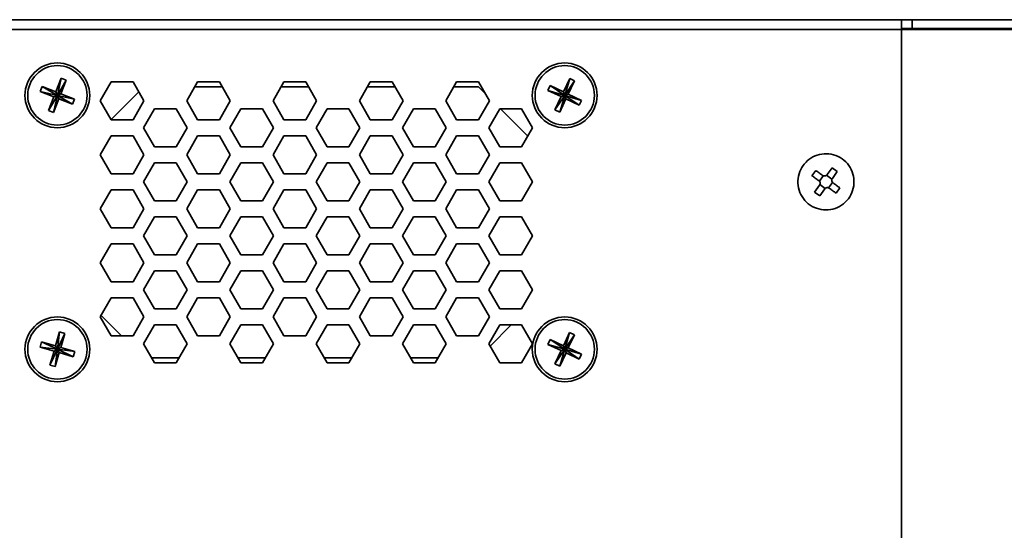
# Model space of a CAD drawing. Header units: millimetres. Extents: x 0 to 420, y 0 to 297.
# Tile 122 of 126: x 302 to 348, y 235 to 259. Entities that reach past the tile are written whole.
import ezdxf

# ---------------------------------------------------------------- set-up
doc = ezdxf.new("R2010")
doc.units = ezdxf.units.MM

msp = doc.modelspace()

# ---------------------------------------------------------------- linework, layer by layer
at = {"color": 7, "linetype": 'Continuous', "lineweight": 35}
for p, q in [((259.729, 259.0099), (342.779, 259.0099)), ((342.779, 259.0099), (343.279, 259.0099)), ((342.779, 259.0099), (342.779, 258.5599)), ((343.279, 258.6099), (342.779, 258.6099)), ((342.779, 258.5599), (342.7818, 258.6099)), ((343.279, 259.0099), (343.279, 258.6099)), ((343.279, 259.0099), (348.829, 259.0099)), ((343.279, 258.6099), (348.829, 258.6099)), ((342.779, 258.5599), (259.729, 258.5599)), ((342.779, 258.5599), (342.779, 229.0599)), ((348.829, 258.5599), (342.779, 258.5599)), ((302.9825, 255.9229), (302.8898, 255.6907)), ((303.6093, 255.6723), (302.9825, 255.9229)), ((302.9825, 255.9229), (303.679, 255.5099)), ((303.8599, 256.2991), (303.6093, 255.6723)), ((303.8599, 256.2991), (303.679, 255.5099)), ((304.092, 256.2063), (303.679, 255.5099)), ((303.8415, 255.5795), (304.092, 256.2063)), ((304.092, 256.2063), (303.8599, 256.2991)), ((306.1738, 256.1349), (305.6686, 255.2599)), ((307.1842, 256.1349), (306.1738, 256.1349)), ((307.6894, 255.2599), (307.1842, 256.1349)), ((310.1738, 256.1349), (309.6686, 255.2599)), ((311.3141, 255.9099), (310.0439, 255.9099)), ((311.1842, 256.1349), (310.1738, 256.1349)), ((311.6894, 255.2599), (311.1842, 256.1349)), ((314.1738, 256.1349), (313.6686, 255.2599)), ((315.3141, 255.9099), (314.0439, 255.9099)), ((315.1842, 256.1349), (314.1738, 256.1349)), ((315.6894, 255.2599), (315.1842, 256.1349)), ((318.1738, 256.1349), (317.6686, 255.2599)), ((319.3141, 255.9099), (318.0439, 255.9099)), ((319.1842, 256.1349), (318.1738, 256.1349)), ((319.6894, 255.2599), (319.1842, 256.1349)), ((322.1738, 256.1349), (321.6686, 255.2599)), ((323.179, 255.9099), (322.0439, 255.9099)), ((323.1842, 256.1349), (322.1738, 256.1349)), ((323.179, 255.9099), (323.4986, 255.5903)), ((323.6894, 255.2599), (323.1842, 256.1349)), ((326.5105, 255.9667), (326.403, 255.741)), ((327.1199, 255.6765), (326.5105, 255.9667)), ((326.5105, 255.9667), (327.179, 255.5099)), ((327.4101, 256.2859), (327.1199, 255.6765)), ((327.4101, 256.2859), (327.179, 255.5099)), ((327.6358, 256.1784), (327.179, 255.5099)), ((327.3456, 255.569), (327.6358, 256.1784)), ((327.6358, 256.1784), (327.4101, 256.2859)), ((302.8898, 255.6907), (303.679, 255.5099)), ((302.8898, 255.6907), (303.5165, 255.4402)), ((303.266, 254.8134), (303.679, 255.5099)), ((303.5165, 255.4402), (303.266, 254.8134)), ((303.4982, 254.7206), (303.679, 255.5099)), ((303.5165, 255.4402), (303.679, 255.5099)), ((303.679, 255.5099), (303.6093, 255.6723)), ((303.8415, 255.5795), (303.679, 255.5099)), ((303.679, 255.5099), (303.7487, 255.3474)), ((304.3755, 255.0969), (303.679, 255.5099)), ((304.4683, 255.329), (303.679, 255.5099)), ((304.4683, 255.329), (303.8415, 255.5795)), ((306.1666, 254.3974), (307.4477, 255.6785)), ((326.403, 255.741), (327.179, 255.5099)), ((326.403, 255.741), (327.0124, 255.4508)), ((326.7222, 254.8413), (327.179, 255.5099)), ((327.0124, 255.4508), (326.7222, 254.8413)), ((326.9479, 254.7338), (327.179, 255.5099)), ((327.0124, 255.4508), (327.179, 255.5099)), ((327.179, 255.5099), (327.1199, 255.6765)), ((327.3456, 255.569), (327.179, 255.5099)), ((327.955, 255.2788), (327.179, 255.5099)), ((327.8475, 255.053), (327.179, 255.5099)), ((327.179, 255.5099), (327.2381, 255.3433)), ((327.955, 255.2788), (327.3456, 255.569)), ((303.4982, 254.7206), (303.7487, 255.3474)), ((303.7487, 255.3474), (304.3755, 255.0969)), ((304.3755, 255.0969), (304.4683, 255.329)), ((305.6686, 255.2599), (306.1738, 254.3849)), ((307.1842, 254.3849), (307.6894, 255.2599)), ((309.6686, 255.2599), (310.1738, 254.3849)), ((311.1842, 254.3849), (311.6894, 255.2599)), ((313.6686, 255.2599), (314.1738, 254.3849)), ((315.1842, 254.3849), (315.6894, 255.2599)), ((317.6686, 255.2599), (318.1738, 254.3849)), ((319.1842, 254.3849), (319.6894, 255.2599)), ((321.6686, 255.2599), (322.1738, 254.3849)), ((323.1842, 254.3849), (323.6894, 255.2599)), ((326.9479, 254.7338), (327.2381, 255.3433)), ((327.2381, 255.3433), (327.8475, 255.053)), ((327.8475, 255.053), (327.955, 255.2788)), ((303.266, 254.8134), (303.4982, 254.7206)), ((308.1738, 254.8849), (307.6686, 254.0099)), ((309.1842, 254.8849), (308.1738, 254.8849)), ((309.6894, 254.0099), (309.1842, 254.8849)), ((312.1738, 254.8849), (311.6686, 254.0099)), ((313.1842, 254.8849), (312.1738, 254.8849)), ((313.6894, 254.0099), (313.1842, 254.8849)), ((316.1738, 254.8849), (315.6686, 254.0099)), ((317.1842, 254.8849), (316.1738, 254.8849)), ((317.6894, 254.0099), (317.1842, 254.8849)), ((320.1738, 254.8849), (319.6686, 254.0099)), ((321.1842, 254.8849), (320.1738, 254.8849)), ((321.6894, 254.0099), (321.1842, 254.8849)), ((324.1738, 254.8849), (323.6686, 254.0099)), ((325.1842, 254.8849), (324.1738, 254.8849)), ((324.204, 254.8849), (325.466, 253.6229)), ((325.6894, 254.0099), (325.1842, 254.8849)), ((326.7222, 254.8413), (326.9479, 254.7338)), ((306.1738, 254.3849), (307.1842, 254.3849)), ((310.1738, 254.3849), (311.1842, 254.3849)), ((314.1738, 254.3849), (315.1842, 254.3849)), ((318.1738, 254.3849), (319.1842, 254.3849)), ((322.1738, 254.3849), (323.1842, 254.3849)), ((306.1738, 253.6349), (305.6686, 252.7599)), ((307.1842, 253.6349), (306.1738, 253.6349)), ((307.6894, 252.7599), (307.1842, 253.6349)), ((307.6686, 254.0099), (308.1738, 253.1349)), ((309.1842, 253.1349), (309.6894, 254.0099)), ((310.1738, 253.6349), (309.6686, 252.7599)), ((311.1842, 253.6349), (310.1738, 253.6349)), ((311.6894, 252.7599), (311.1842, 253.6349)), ((311.6686, 254.0099), (312.1738, 253.1349)), ((313.1842, 253.1349), (313.6894, 254.0099)), ((314.1738, 253.6349), (313.6686, 252.7599)), ((315.1842, 253.6349), (314.1738, 253.6349)), ((315.6894, 252.7599), (315.1842, 253.6349)), ((315.6686, 254.0099), (316.1738, 253.1349)), ((317.1842, 253.1349), (317.6894, 254.0099)), ((318.1738, 253.6349), (317.6686, 252.7599)), ((319.1842, 253.6349), (318.1738, 253.6349)), ((319.6894, 252.7599), (319.1842, 253.6349)), ((319.6686, 254.0099), (320.1738, 253.1349)), ((321.1842, 253.1349), (321.6894, 254.0099)), ((322.1738, 253.6349), (321.6686, 252.7599)), ((323.1842, 253.6349), (322.1738, 253.6349)), ((323.6894, 252.7599), (323.1842, 253.6349)), ((323.6686, 254.0099), (324.1738, 253.1349)), ((325.1842, 253.1349), (325.6894, 254.0099)), ((308.1738, 253.1349), (309.1842, 253.1349)), ((312.1738, 253.1349), (313.1842, 253.1349)), ((316.1738, 253.1349), (317.1842, 253.1349)), ((320.1738, 253.1349), (321.1842, 253.1349)), ((324.1738, 253.1349), (325.1842, 253.1349)), ((305.6686, 252.7599), (306.1738, 251.8849)), ((307.1842, 251.8849), (307.6894, 252.7599)), ((309.6686, 252.7599), (310.1738, 251.8849)), ((311.1842, 251.8849), (311.6894, 252.7599)), ((313.6686, 252.7599), (314.1738, 251.8849)), ((315.1842, 251.8849), (315.6894, 252.7599)), ((317.6686, 252.7599), (318.1738, 251.8849)), ((319.1842, 251.8849), (319.6894, 252.7599)), ((321.6686, 252.7599), (322.1738, 251.8849)), ((323.1842, 251.8849), (323.6894, 252.7599)), ((308.1738, 252.3849), (307.6686, 251.5099)), ((309.1842, 252.3849), (308.1738, 252.3849)), ((309.6894, 251.5099), (309.1842, 252.3849)), ((312.1738, 252.3849), (311.6686, 251.5099)), ((313.1842, 252.3849), (312.1738, 252.3849)), ((313.6894, 251.5099), (313.1842, 252.3849)), ((316.1738, 252.3849), (315.6686, 251.5099)), ((317.1842, 252.3849), (316.1738, 252.3849)), ((317.6894, 251.5099), (317.1842, 252.3849)), ((320.1738, 252.3849), (319.6686, 251.5099)), ((321.1842, 252.3849), (320.1738, 252.3849)), ((321.6894, 251.5099), (321.1842, 252.3849)), ((324.1738, 252.3849), (323.6686, 251.5099)), ((325.1842, 252.3849), (324.1738, 252.3849)), ((325.6894, 251.5099), (325.1842, 252.3849)), ((306.1738, 251.8849), (307.1842, 251.8849)), ((310.1738, 251.8849), (311.1842, 251.8849)), ((314.1738, 251.8849), (315.1842, 251.8849)), ((318.1738, 251.8849), (319.1842, 251.8849)), ((322.1738, 251.8849), (323.1842, 251.8849)), ((338.8065, 252.036), (338.6309, 251.7928)), ((338.9739, 251.54), (339.1543, 251.79)), ((339.3092, 251.815), (339.5591, 251.6345)), ((339.333, 251.8409), (339.5619, 252.158)), ((339.8051, 251.9824), (339.5619, 252.158)), ((339.8051, 251.9824), (339.5762, 251.6653)), ((307.6686, 251.5099), (308.1738, 250.6349)), ((309.1842, 250.6349), (309.6894, 251.5099)), ((311.6686, 251.5099), (312.1738, 250.6349)), ((313.1842, 250.6349), (313.6894, 251.5099)), ((315.6686, 251.5099), (316.1738, 250.6349)), ((317.1842, 250.6349), (317.6894, 251.5099)), ((319.6686, 251.5099), (320.1738, 250.6349)), ((321.1842, 250.6349), (321.6894, 251.5099)), ((323.6686, 251.5099), (324.1738, 250.6349)), ((325.1842, 250.6349), (325.6894, 251.5099)), ((325.679, 251.4919), (325.679, 251.5278)), ((338.7529, 251.0374), (338.9818, 251.3544)), ((339.2488, 251.2048), (338.9989, 251.3852)), ((339.5841, 251.4797), (339.4037, 251.2298)), ((306.1738, 251.1349), (305.6686, 250.2599)), ((307.1842, 251.1349), (306.1738, 251.1349)), ((307.6894, 250.2599), (307.1842, 251.1349)), ((310.1738, 251.1349), (309.6686, 250.2599)), ((311.1842, 251.1349), (310.1738, 251.1349)), ((311.6894, 250.2599), (311.1842, 251.1349)), ((314.1738, 251.1349), (313.6686, 250.2599)), ((315.1842, 251.1349), (314.1738, 251.1349)), ((315.6894, 250.2599), (315.1842, 251.1349)), ((318.1738, 251.1349), (317.6686, 250.2599)), ((319.1842, 251.1349), (318.1738, 251.1349)), ((319.6894, 250.2599), (319.1842, 251.1349)), ((322.1738, 251.1349), (321.6686, 250.2599)), ((323.1842, 251.1349), (322.1738, 251.1349)), ((323.6894, 250.2599), (323.1842, 251.1349)), ((338.7529, 251.0374), (338.9961, 250.8618)), ((339.225, 251.1788), (338.9961, 250.8618)), ((339.7515, 250.9837), (339.9271, 251.227)), ((308.1738, 250.6349), (309.1842, 250.6349)), ((312.1738, 250.6349), (313.1842, 250.6349)), ((316.1738, 250.6349), (317.1842, 250.6349)), ((320.1738, 250.6349), (321.1842, 250.6349)), ((324.1738, 250.6349), (325.1842, 250.6349)), ((305.6686, 250.2599), (306.1738, 249.3849)), ((307.1842, 249.3849), (307.6894, 250.2599)), ((309.6686, 250.2599), (310.1738, 249.3849)), ((311.1842, 249.3849), (311.6894, 250.2599)), ((313.6686, 250.2599), (314.1738, 249.3849)), ((315.1842, 249.3849), (315.6894, 250.2599)), ((317.6686, 250.2599), (318.1738, 249.3849)), ((319.1842, 249.3849), (319.6894, 250.2599)), ((321.6686, 250.2599), (322.1738, 249.3849)), ((323.1842, 249.3849), (323.6894, 250.2599)), ((308.1738, 249.8849), (307.6686, 249.0099)), ((309.1842, 249.8849), (308.1738, 249.8849)), ((309.6894, 249.0099), (309.1842, 249.8849)), ((312.1738, 249.8849), (311.6686, 249.0099)), ((313.1842, 249.8849), (312.1738, 249.8849)), ((313.6894, 249.0099), (313.1842, 249.8849)), ((316.1738, 249.8849), (315.6686, 249.0099)), ((317.1842, 249.8849), (316.1738, 249.8849)), ((317.6894, 249.0099), (317.1842, 249.8849)), ((320.1738, 249.8849), (319.6686, 249.0099)), ((321.1842, 249.8849), (320.1738, 249.8849)), ((321.6894, 249.0099), (321.1842, 249.8849)), ((324.1738, 249.8849), (323.6686, 249.0099)), ((325.1842, 249.8849), (324.1738, 249.8849)), ((325.6894, 249.0099), (325.1842, 249.8849)), ((306.1738, 249.3849), (307.1842, 249.3849)), ((310.1738, 249.3849), (311.1842, 249.3849)), ((314.1738, 249.3849), (315.1842, 249.3849)), ((318.1738, 249.3849), (319.1842, 249.3849)), ((322.1738, 249.3849), (323.1842, 249.3849)), ((325.679, 248.9919), (325.679, 249.0278)), ((306.1738, 248.6349), (305.6686, 247.7599)), ((307.1842, 248.6349), (306.1738, 248.6349)), ((307.6894, 247.7599), (307.1842, 248.6349)), ((307.6686, 249.0099), (308.1738, 248.1349)), ((309.1842, 248.1349), (309.6894, 249.0099)), ((310.1738, 248.6349), (309.6686, 247.7599)), ((311.1842, 248.6349), (310.1738, 248.6349)), ((311.6894, 247.7599), (311.1842, 248.6349)), ((311.6686, 249.0099), (312.1738, 248.1349)), ((313.1842, 248.1349), (313.6894, 249.0099)), ((314.1738, 248.6349), (313.6686, 247.7599)), ((315.1842, 248.6349), (314.1738, 248.6349)), ((315.6894, 247.7599), (315.1842, 248.6349)), ((315.6686, 249.0099), (316.1738, 248.1349)), ((317.1842, 248.1349), (317.6894, 249.0099)), ((318.1738, 248.6349), (317.6686, 247.7599)), ((319.1842, 248.6349), (318.1738, 248.6349)), ((319.6894, 247.7599), (319.1842, 248.6349)), ((319.6686, 249.0099), (320.1738, 248.1349)), ((321.1842, 248.1349), (321.6894, 249.0099)), ((322.1738, 248.6349), (321.6686, 247.7599)), ((323.1842, 248.6349), (322.1738, 248.6349)), ((323.6894, 247.7599), (323.1842, 248.6349)), ((323.6686, 249.0099), (324.1738, 248.1349)), ((325.1842, 248.1349), (325.6894, 249.0099)), ((308.1738, 248.1349), (309.1842, 248.1349)), ((312.1738, 248.1349), (313.1842, 248.1349)), ((316.1738, 248.1349), (317.1842, 248.1349)), ((320.1738, 248.1349), (321.1842, 248.1349)), ((324.1738, 248.1349), (325.1842, 248.1349)), ((305.6686, 247.7599), (306.1738, 246.8849)), ((307.1842, 246.8849), (307.6894, 247.7599)), ((309.6686, 247.7599), (310.1738, 246.8849)), ((311.1842, 246.8849), (311.6894, 247.7599)), ((313.6686, 247.7599), (314.1738, 246.8849)), ((315.1842, 246.8849), (315.6894, 247.7599)), ((317.6686, 247.7599), (318.1738, 246.8849)), ((319.1842, 246.8849), (319.6894, 247.7599)), ((321.6686, 247.7599), (322.1738, 246.8849)), ((323.1842, 246.8849), (323.6894, 247.7599)), ((308.1738, 247.3849), (307.6686, 246.5099)), ((309.1842, 247.3849), (308.1738, 247.3849)), ((309.6894, 246.5099), (309.1842, 247.3849)), ((312.1738, 247.3849), (311.6686, 246.5099)), ((313.1842, 247.3849), (312.1738, 247.3849)), ((313.6894, 246.5099), (313.1842, 247.3849)), ((316.1738, 247.3849), (315.6686, 246.5099)), ((317.1842, 247.3849), (316.1738, 247.3849)), ((317.6894, 246.5099), (317.1842, 247.3849)), ((320.1738, 247.3849), (319.6686, 246.5099)), ((321.1842, 247.3849), (320.1738, 247.3849)), ((321.6894, 246.5099), (321.1842, 247.3849)), ((324.1738, 247.3849), (323.6686, 246.5099)), ((325.1842, 247.3849), (324.1738, 247.3849)), ((325.6894, 246.5099), (325.1842, 247.3849)), ((306.1738, 246.8849), (307.1842, 246.8849)), ((310.1738, 246.8849), (311.1842, 246.8849)), ((314.1738, 246.8849), (315.1842, 246.8849)), ((318.1738, 246.8849), (319.1842, 246.8849)), ((322.1738, 246.8849), (323.1842, 246.8849)), ((307.6686, 246.5099), (308.1738, 245.6349)), ((309.1842, 245.6349), (309.6894, 246.5099)), ((311.6686, 246.5099), (312.1738, 245.6349)), ((313.1842, 245.6349), (313.6894, 246.5099)), ((315.6686, 246.5099), (316.1738, 245.6349)), ((317.1842, 245.6349), (317.6894, 246.5099)), ((319.6686, 246.5099), (320.1738, 245.6349)), ((321.1842, 245.6349), (321.6894, 246.5099)), ((323.6686, 246.5099), (324.1738, 245.6349)), ((325.1842, 245.6349), (325.6894, 246.5099)), ((325.679, 246.4919), (325.679, 246.5278)), ((306.1738, 246.1349), (305.6686, 245.2599)), ((307.1842, 246.1349), (306.1738, 246.1349)), ((307.6894, 245.2599), (307.1842, 246.1349)), ((310.1738, 246.1349), (309.6686, 245.2599)), ((311.1842, 246.1349), (310.1738, 246.1349)), ((311.6894, 245.2599), (311.1842, 246.1349)), ((314.1738, 246.1349), (313.6686, 245.2599)), ((315.1842, 246.1349), (314.1738, 246.1349)), ((315.6894, 245.2599), (315.1842, 246.1349)), ((318.1738, 246.1349), (317.6686, 245.2599)), ((319.1842, 246.1349), (318.1738, 246.1349)), ((319.6894, 245.2599), (319.1842, 246.1349)), ((322.1738, 246.1349), (321.6686, 245.2599)), ((323.1842, 246.1349), (322.1738, 246.1349)), ((323.6894, 245.2599), (323.1842, 246.1349)), ((308.1738, 245.6349), (309.1842, 245.6349)), ((312.1738, 245.6349), (313.1842, 245.6349)), ((316.1738, 245.6349), (317.1842, 245.6349)), ((320.1738, 245.6349), (321.1842, 245.6349)), ((324.1738, 245.6349), (325.1842, 245.6349)), ((305.6686, 245.2599), (306.1738, 244.3849)), ((306.654, 244.3849), (305.709, 245.3298)), ((307.1842, 244.3849), (307.6894, 245.2599)), ((309.6686, 245.2599), (310.1738, 244.3849)), ((311.1842, 244.3849), (311.6894, 245.2599)), ((313.6686, 245.2599), (314.1738, 244.3849)), ((315.1842, 244.3849), (315.6894, 245.2599)), ((317.6686, 245.2599), (318.1738, 244.3849)), ((319.1842, 244.3849), (319.6894, 245.2599)), ((321.6686, 245.2599), (322.1738, 244.3849)), ((323.1842, 244.3849), (323.6894, 245.2599)), ((303.7855, 244.5625), (303.5945, 243.9151)), ((303.7855, 244.5625), (303.679, 243.7599)), ((304.0253, 244.4918), (303.679, 243.7599)), ((304.0253, 244.4918), (303.7855, 244.5625)), ((303.8343, 243.8444), (304.0253, 244.4918)), ((308.1738, 244.8849), (307.6686, 244.0099)), ((309.1842, 244.8849), (308.1738, 244.8849)), ((309.6894, 244.0099), (309.1842, 244.8849)), ((312.1738, 244.8849), (311.6686, 244.0099)), ((313.1842, 244.8849), (312.1738, 244.8849)), ((313.6894, 244.0099), (313.1842, 244.8849)), ((316.1738, 244.8849), (315.6686, 244.0099)), ((317.1842, 244.8849), (316.1738, 244.8849)), ((317.6894, 244.0099), (317.1842, 244.8849)), ((320.1738, 244.8849), (319.6686, 244.0099)), ((321.1842, 244.8849), (320.1738, 244.8849)), ((321.6894, 244.0099), (321.1842, 244.8849)), ((324.1738, 244.8849), (323.6686, 244.0099)), ((324.704, 244.8849), (323.7273, 243.9082)), ((325.1842, 244.8849), (324.1738, 244.8849)), ((325.6894, 244.0099), (325.1842, 244.8849)), ((327.4026, 244.5381), (327.1183, 243.9259)), ((327.4026, 244.5381), (327.179, 243.7599)), ((327.6293, 244.4328), (327.4026, 244.5381)), ((302.9471, 244.1061), (302.8763, 243.8664)), ((303.5945, 243.9151), (302.9471, 244.1061)), ((302.9471, 244.1061), (303.679, 243.7599)), ((306.1738, 244.3849), (307.1842, 244.3849)), ((307.6686, 244.0099), (308.1738, 243.1349)), ((309.1842, 243.1349), (309.6894, 244.0099)), ((310.1738, 244.3849), (311.1842, 244.3849)), ((311.6686, 244.0099), (312.1738, 243.1349)), ((313.1842, 243.1349), (313.6894, 244.0099)), ((314.1738, 244.3849), (315.1842, 244.3849)), ((315.6686, 244.0099), (316.1738, 243.1349)), ((317.1842, 243.1349), (317.6894, 244.0099)), ((318.1738, 244.3849), (319.1842, 244.3849)), ((319.6686, 244.0099), (320.1738, 243.1349)), ((321.1842, 243.1349), (321.6894, 244.0099)), ((322.1738, 244.3849), (323.1842, 244.3849)), ((323.6686, 244.0099), (324.1738, 243.1349)), ((325.1842, 243.1349), (325.6894, 244.0099)), ((326.5061, 244.2102), (326.4008, 243.9834)), ((326.5061, 244.2102), (327.179, 243.7599)), ((327.1183, 243.9259), (326.5061, 244.2102)), ((327.6293, 244.4328), (327.179, 243.7599)), ((327.345, 243.8206), (327.6293, 244.4328)), ((302.8763, 243.8664), (303.679, 243.7599)), ((302.8763, 243.8664), (303.5237, 243.6754)), ((303.3327, 243.0279), (303.679, 243.7599)), ((303.5237, 243.6754), (303.3327, 243.0279)), ((303.5237, 243.6754), (303.679, 243.7599)), ((303.5725, 242.9572), (303.679, 243.7599)), ((303.5725, 242.9572), (303.7635, 243.6046)), ((303.679, 243.7599), (303.5945, 243.9151)), ((303.8343, 243.8444), (303.679, 243.7599)), ((303.679, 243.7599), (303.7635, 243.6046)), ((304.4109, 243.4136), (303.679, 243.7599)), ((304.4817, 243.6534), (303.679, 243.7599)), ((303.7635, 243.6046), (304.4109, 243.4136)), ((304.4817, 243.6534), (303.8343, 243.8444)), ((304.4109, 243.4136), (304.4817, 243.6534)), ((326.4008, 243.9834), (327.179, 243.7599)), ((326.4008, 243.9834), (327.013, 243.6991)), ((326.7287, 243.0869), (327.179, 243.7599)), ((327.013, 243.6991), (326.7287, 243.0869)), ((326.9555, 242.9816), (327.179, 243.7599)), ((326.9555, 242.9816), (327.2397, 243.5939)), ((327.013, 243.6991), (327.179, 243.7599)), ((327.179, 243.7599), (327.1183, 243.9259)), ((327.345, 243.8206), (327.179, 243.7599)), ((327.179, 243.7599), (327.2397, 243.5939)), ((327.8519, 243.3096), (327.179, 243.7599)), ((327.9572, 243.5363), (327.179, 243.7599)), ((327.2397, 243.5939), (327.8519, 243.3096)), ((327.9572, 243.5363), (327.345, 243.8206)), ((308.0439, 243.3599), (309.3141, 243.3599)), ((308.1738, 243.1349), (309.1842, 243.1349)), ((312.0439, 243.3599), (313.3141, 243.3599)), ((312.1738, 243.1349), (313.1842, 243.1349)), ((316.0439, 243.3599), (317.3141, 243.3599)), ((316.1738, 243.1349), (317.1842, 243.1349)), ((320.0439, 243.3599), (321.3141, 243.3599)), ((320.1738, 243.1349), (321.1842, 243.1349)), ((324.1738, 243.1349), (325.1842, 243.1349)), ((327.8519, 243.3096), (327.9572, 243.5363)), ((303.3327, 243.0279), (303.5725, 242.9572)), ((326.7287, 243.0869), (326.9555, 242.9816))]:
    msp.add_line(p, q, dxfattribs=at)
at = {"color": 7, "linetype": 'Continuous', "lineweight": 35, "flags": 128}
for points in [[(338.948, 251.5639), (338.9078, 251.5928), (338.8678, 251.6217), (338.8279, 251.6505), (338.7881, 251.6792), (338.7486, 251.7078), (338.7091, 251.7363), (338.6699, 251.7646), (338.6309, 251.7928)], [(338.8065, 252.036), (338.8455, 252.0078), (338.8847, 251.9795), (338.9242, 251.9511), (338.9638, 251.9225), (339.0035, 251.8938), (339.0434, 251.865), (339.0834, 251.8361), (339.1236, 251.8071)], [(339.61, 251.4559), (339.6502, 251.4269), (339.6902, 251.398), (339.7301, 251.3692), (339.7699, 251.3405), (339.8094, 251.3119), (339.8489, 251.2835), (339.8881, 251.2551), (339.9271, 251.227)], [(339.7515, 250.9837), (339.7125, 251.0119), (339.6733, 251.0402), (339.6338, 251.0687), (339.5943, 251.0973), (339.5545, 251.126), (339.5146, 251.1548), (339.4746, 251.1837), (339.4344, 251.2126)]]:
    msp.add_lwpolyline(points, dxfattribs=at)
at = {"color": 7, "linetype": 'Continuous', "lineweight": 35}
for centre, radius in [((303.679, 255.5099), 1.5), ((303.679, 255.5099), 1.375), ((327.179, 255.5099), 1.5), ((327.179, 255.5099), 1.375), ((303.679, 243.7599), 1.5), ((303.679, 243.7599), 1.375), ((327.179, 243.7599), 1.5), ((327.179, 243.7599), 1.375)]:
    msp.add_circle(centre, radius, dxfattribs=at)
msp.add_arc((343.229, 258.5599), 0.05, 90, 180, dxfattribs=at)
for points, knots in [([(338.225, 252.2708), (338.1511, 252.1439), (338.0032, 251.89), (337.9572, 251.4434), (338.0516, 251.0104), (338.2867, 250.632), (338.633, 250.3531), (339.0524, 250.2045), (339.4972, 250.2031), (339.9175, 250.349), (340.2658, 250.6258), (340.5028, 251.0022), (340.6018, 251.4359), (340.5517, 251.878), (340.3582, 252.2785), (340.0429, 252.5924), (339.6416, 252.7841), (339.199, 252.8326), (338.7672, 252.7307), (338.4337, 252.5248), (338.283, 252.3414), (338.225, 252.2708)], [0, 0, 0, 0, 0.0536887, 0.1073775, 0.1610661, 0.2147549, 0.2684436, 0.3221323, 0.3758211, 0.4295098, 0.4831986, 0.5368873, 0.590576, 0.6442647, 0.6979534, 0.7516421, 0.8053309, 0.8590196, 0.9127084, 0.966397, 1, 1, 1, 1]), ([(339.333, 251.8409), (339.3219, 251.8283), (339.2997, 251.8031), (339.2528, 251.7817), (339.2025, 251.7763), (339.1575, 251.786), (339.1335, 251.8009), (339.1236, 251.8071)], [0, 0, 0, 0, 0.2134937, 0.4270661, 0.6389549, 0.8501122, 1, 1, 1, 1]), ([(338.948, 251.5639), (338.9606, 251.5528), (338.9858, 251.5306), (339.0072, 251.4836), (339.0126, 251.4334), (339.0029, 251.3884), (338.988, 251.3644), (338.9818, 251.3544)], [0, 0, 0, 0, 0.21349668, 0.42706563, 0.63895853, 0.85011207, 1, 1, 1, 1]), ([(339.61, 251.4559), (339.5974, 251.467), (339.5722, 251.4892), (339.5509, 251.5361), (339.5454, 251.5863), (339.5551, 251.6314), (339.57, 251.6553), (339.5762, 251.6653)], [0, 0, 0, 0, 0.2134937, 0.4270661, 0.6389549, 0.8501122, 1, 1, 1, 1]), ([(339.225, 251.1788), (339.2361, 251.1914), (339.2583, 251.2166), (339.3052, 251.238), (339.3555, 251.2435), (339.4005, 251.2338), (339.4245, 251.2188), (339.4344, 251.2126)], [0, 0, 0, 0, 0.21349668, 0.42706563, 0.63895853, 0.85011207, 1, 1, 1, 1])]:
    msp.add_open_spline(points, degree=3, knots=knots, dxfattribs=at)

doc.saveas('drawing.dxf')
